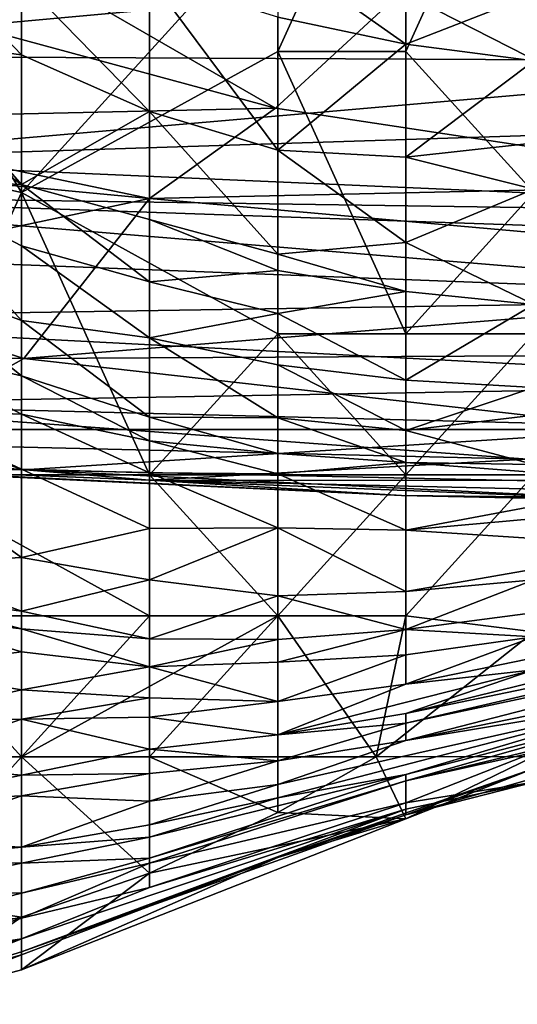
# Model space of a CAD drawing. Extents: x -0.375 to 0.375, y -0.309 to 0.309.
# Tile 12 of 226: x -0.246 to -0.238, y -0.308 to -0.292. Entities that reach past the tile are written whole.
import ezdxf

# ---------------------------------------------------------------- set-up
doc = ezdxf.new("R2010")
doc.units = 0

msp = doc.modelspace()

# ---------------------------------------------------------------- linework, layer by layer
for points in [[(-0.257042, -0.292426, 0.000484), (-0.254901, -0.280633, 0.000354), (-0.246335, -0.294784, 0.000394)], [(-0.246335, -0.294784, 0.000394), (-0.254901, -0.280633, 0.000354), (-0.23991, -0.287708, 0.000421)], [(-0.242052, -0.292426, 0.000404), (-0.246335, -0.294784, 0.000394), (-0.23991, -0.287708, 0.000421)], [(-0.242052, -0.292426, 0.000404), (-0.23991, -0.287708, 0.000421), (-0.23991, -0.292426, 0.000591)], [(-0.23991, -0.292426, 0.000591), (-0.23991, -0.287708, 0.000421), (-0.237769, -0.287708, 0.000863)], [(-0.237769, -0.294784, 0.00163), (-0.23991, -0.292426, 0.000591), (-0.237769, -0.287708, 0.000863)], [(-0.248476, -0.290242, 0.428467), (-0.246335, -0.292479, 0.416838), (-0.246335, -0.291234, 0.432343)], [(-0.246335, -0.292479, 0.416838), (-0.248476, -0.290242, 0.428467), (-0.248476, -0.292205, 0.405209)], [(-0.252612, -0.29052, 0.535574), (-0.242089, -0.293369, 0.531703), (-0.246298, -0.290942, 0.535574)], [(-0.250508, -0.293563, 0.529767), (-0.242089, -0.293369, 0.531703), (-0.252612, -0.29052, 0.535574)], [(-0.237769, -0.291466, 0.447849), (-0.242052, -0.29079, 0.447849), (-0.23991, -0.292299, 0.443972)], [(-0.242052, -0.291849, 0.443972), (-0.23991, -0.292299, 0.443972), (-0.242052, -0.29079, 0.447849)], [(-0.254717, -0.291034, 0.450405), (-0.23788, -0.29115, 0.450405), (-0.252612, -0.292491, 0.45234)], [(-0.246298, -0.290942, 0.535574), (-0.242089, -0.293369, 0.531703), (-0.239984, -0.291425, 0.535574)], [(-0.252612, -0.292491, 0.45234), (-0.23788, -0.29115, 0.450405), (-0.231566, -0.292589, 0.45234)], [(-0.244193, -0.293427, 0.416838), (-0.244193, -0.291189, 0.443972), (-0.246335, -0.291234, 0.432343)], [(-0.242052, -0.291849, 0.443972), (-0.244193, -0.291189, 0.443972), (-0.242052, -0.294075, 0.416838)], [(-0.244193, -0.293427, 0.416838), (-0.242052, -0.294075, 0.416838), (-0.244193, -0.291189, 0.443972)], [(-0.239984, -0.291425, 0.535574), (-0.216834, -0.292494, 0.535574), (-0.225252, -0.291073, 0.53751)], [(-0.246335, -0.291234, 0.432343), (-0.246335, -0.292479, 0.416838), (-0.244193, -0.293427, 0.416838)], [(-0.242089, -0.293369, 0.531703), (-0.233671, -0.294649, 0.529767), (-0.239984, -0.291425, 0.535574)], [(-0.216834, -0.292494, 0.535574), (-0.239984, -0.291425, 0.535574), (-0.233671, -0.294649, 0.529767)], [(-0.237769, -0.291466, 0.447849), (-0.23991, -0.292299, 0.443972), (-0.237769, -0.292581, 0.443972)], [(-0.23991, -0.292299, 0.443972), (-0.242052, -0.291849, 0.443972), (-0.242052, -0.294075, 0.416838)], [(-0.246335, -0.292479, 0.416838), (-0.248476, -0.292205, 0.405209), (-0.246335, -0.294648, 0.389703)], [(-0.248476, -0.293143, 0.39358), (-0.246335, -0.294648, 0.389703), (-0.248476, -0.292205, 0.405209)], [(-0.23991, -0.292299, 0.443972), (-0.242052, -0.294075, 0.416838), (-0.23991, -0.294189, 0.420714)], [(-0.23991, -0.294189, 0.420714), (-0.237769, -0.292581, 0.443972), (-0.23991, -0.292299, 0.443972)], [(-0.248476, -0.299501, 0.000592), (-0.257042, -0.292426, 0.000484), (-0.246335, -0.294784, 0.000394)], [(-0.231566, -0.292589, 0.45234), (-0.250508, -0.294237, 0.456212), (-0.252612, -0.292491, 0.45234)], [(-0.242052, -0.297143, 0.000645), (-0.246335, -0.294784, 0.000394), (-0.242052, -0.292426, 0.000404)], [(-0.246335, -0.294648, 0.389703), (-0.244193, -0.293427, 0.416838), (-0.246335, -0.292479, 0.416838)], [(-0.23991, -0.297143, 0.001152), (-0.242052, -0.292426, 0.000404), (-0.23991, -0.292426, 0.000591)], [(-0.242052, -0.297143, 0.000645), (-0.242052, -0.292426, 0.000404), (-0.23991, -0.297143, 0.001152)], [(-0.237769, -0.294784, 0.00163), (-0.23991, -0.297143, 0.001152), (-0.23991, -0.292426, 0.000591)], [(-0.231566, -0.293626, 0.454276), (-0.250508, -0.294237, 0.456212), (-0.231566, -0.292589, 0.45234)], [(-0.23991, -0.294189, 0.420714), (-0.235627, -0.293715, 0.432343), (-0.237769, -0.292581, 0.443972)], [(-0.246335, -0.294648, 0.389703), (-0.248476, -0.293143, 0.39358), (-0.248476, -0.294559, 0.374198)], [(-0.250508, -0.293563, 0.529767), (-0.244194, -0.294882, 0.527832), (-0.242089, -0.293369, 0.531703)], [(-0.244193, -0.293427, 0.416838), (-0.246335, -0.294648, 0.389703), (-0.244193, -0.295233, 0.39358)], [(-0.242089, -0.293369, 0.531703), (-0.244194, -0.294882, 0.527832), (-0.233671, -0.294649, 0.529767)], [(-0.242052, -0.294075, 0.416838), (-0.244193, -0.293427, 0.416838), (-0.242052, -0.295815, 0.39358)], [(-0.244193, -0.293427, 0.416838), (-0.244193, -0.295233, 0.39358), (-0.242052, -0.295815, 0.39358)], [(-0.252612, -0.294086, 0.527832), (-0.244194, -0.294882, 0.527832), (-0.250508, -0.293563, 0.529767)], [(-0.250508, -0.294237, 0.456212), (-0.231566, -0.293626, 0.454276), (-0.229461, -0.295152, 0.458147)], [(-0.23991, -0.294189, 0.420714), (-0.237769, -0.294728, 0.416838), (-0.235627, -0.293715, 0.432343)], [(-0.252612, -0.294086, 0.527832), (-0.250508, -0.296217, 0.522025), (-0.244194, -0.294882, 0.527832)], [(-0.23991, -0.294189, 0.420714), (-0.242052, -0.294075, 0.416838), (-0.23991, -0.295619, 0.401332)], [(-0.242052, -0.295815, 0.39358), (-0.23991, -0.295619, 0.401332), (-0.242052, -0.294075, 0.416838)], [(-0.250508, -0.294237, 0.456212), (-0.229461, -0.295152, 0.458147), (-0.252612, -0.294823, 0.458147)], [(-0.23991, -0.295619, 0.401332), (-0.237769, -0.294728, 0.416838), (-0.23991, -0.294189, 0.420714)], [(-0.246335, -0.294648, 0.389703), (-0.248476, -0.294559, 0.374198), (-0.246335, -0.295671, 0.374198)], [(-0.248476, -0.294559, 0.374198), (-0.246335, -0.29692, 0.354816), (-0.246335, -0.295671, 0.374198)], [(-0.248476, -0.296129, 0.350939), (-0.246335, -0.29692, 0.354816), (-0.248476, -0.294559, 0.374198)], [(-0.244193, -0.295233, 0.39358), (-0.246335, -0.294648, 0.389703), (-0.244193, -0.296272, 0.378074)], [(-0.246335, -0.295671, 0.374198), (-0.244193, -0.296272, 0.378074), (-0.246335, -0.294648, 0.389703)], [(-0.233671, -0.294649, 0.529767), (-0.244194, -0.294882, 0.527832), (-0.229461, -0.29619, 0.525896)], [(-0.231566, -0.296558, 0.463954), (-0.254717, -0.295665, 0.462019), (-0.252612, -0.294823, 0.458147)], [(-0.252612, -0.294823, 0.458147), (-0.229461, -0.295152, 0.458147), (-0.225252, -0.295765, 0.460083)], [(-0.252612, -0.294823, 0.458147), (-0.225252, -0.295765, 0.460083), (-0.231566, -0.296558, 0.463954)], [(-0.248476, -0.299501, 0.000592), (-0.246335, -0.294784, 0.000394), (-0.244193, -0.299501, 0.000704)], [(-0.244193, -0.299501, 0.000704), (-0.246335, -0.294784, 0.000394), (-0.242052, -0.297143, 0.000645)], [(-0.23991, -0.295619, 0.401332), (-0.237769, -0.296653, 0.389703), (-0.237769, -0.294728, 0.416838)], [(-0.237769, -0.294784, 0.00163), (-0.237769, -0.297143, 0.0023), (-0.23991, -0.297143, 0.001152)], [(-0.250508, -0.296217, 0.522025), (-0.246298, -0.297558, 0.518153), (-0.244194, -0.294882, 0.527832)], [(-0.229461, -0.29619, 0.525896), (-0.244194, -0.294882, 0.527832), (-0.246298, -0.297558, 0.518153)], [(-0.244193, -0.295233, 0.39358), (-0.242052, -0.296088, 0.389703), (-0.242052, -0.295815, 0.39358)], [(-0.244193, -0.296272, 0.378074), (-0.242052, -0.296088, 0.389703), (-0.244193, -0.295233, 0.39358)], [(-0.242052, -0.295815, 0.39358), (-0.23991, -0.296439, 0.389703), (-0.23991, -0.295619, 0.401332)], [(-0.23991, -0.296439, 0.389703), (-0.237769, -0.296653, 0.389703), (-0.23991, -0.295619, 0.401332)], [(-0.254717, -0.295665, 0.462019), (-0.231566, -0.296558, 0.463954), (-0.252612, -0.29689, 0.467826)], [(-0.246335, -0.295671, 0.374198), (-0.244193, -0.29721, 0.362569), (-0.244193, -0.296272, 0.378074)], [(-0.244193, -0.29721, 0.362569), (-0.246335, -0.295671, 0.374198), (-0.246335, -0.29692, 0.354816)], [(-0.242052, -0.296088, 0.389703), (-0.23991, -0.296439, 0.389703), (-0.242052, -0.295815, 0.39358)], [(-0.248476, -0.297355, 0.331558), (-0.246335, -0.297848, 0.33931), (-0.248476, -0.296129, 0.350939)], [(-0.246335, -0.29692, 0.354816), (-0.248476, -0.296129, 0.350939), (-0.246335, -0.297848, 0.33931)], [(-0.244193, -0.296272, 0.378074), (-0.242052, -0.296803, 0.378074), (-0.242052, -0.296088, 0.389703)], [(-0.242052, -0.296803, 0.378074), (-0.23991, -0.296439, 0.389703), (-0.242052, -0.296088, 0.389703)], [(-0.252612, -0.297435, 0.516218), (-0.246298, -0.297558, 0.518153), (-0.250508, -0.296217, 0.522025)], [(-0.246298, -0.297558, 0.518153), (-0.225252, -0.297447, 0.522025), (-0.229461, -0.29619, 0.525896)], [(-0.242052, -0.296803, 0.378074), (-0.244193, -0.296272, 0.378074), (-0.244193, -0.29721, 0.362569)], [(-0.242052, -0.296803, 0.378074), (-0.23991, -0.29792, 0.362569), (-0.23991, -0.296439, 0.389703)], [(-0.237769, -0.296653, 0.389703), (-0.23991, -0.296439, 0.389703), (-0.23991, -0.29792, 0.362569)], [(-0.231566, -0.296558, 0.463954), (-0.231566, -0.297985, 0.471697), (-0.252612, -0.29689, 0.467826)], [(-0.237769, -0.298041, 0.362569), (-0.237769, -0.296653, 0.389703), (-0.23991, -0.29792, 0.362569)], [(-0.250508, -0.298317, 0.477504), (-0.252612, -0.29689, 0.467826), (-0.231566, -0.297985, 0.471697)], [(-0.246335, -0.29692, 0.354816), (-0.244193, -0.298539, 0.33931), (-0.244193, -0.29721, 0.362569)], [(-0.246335, -0.297848, 0.33931), (-0.244193, -0.298539, 0.33931), (-0.246335, -0.29692, 0.354816)], [(-0.242052, -0.296803, 0.378074), (-0.244193, -0.29721, 0.362569), (-0.242052, -0.297662, 0.362569)], [(-0.23991, -0.29792, 0.362569), (-0.242052, -0.296803, 0.378074), (-0.242052, -0.297662, 0.362569)], [(-0.244193, -0.299501, 0.000704), (-0.242052, -0.297143, 0.000645), (-0.242052, -0.299501, 0.001059)], [(-0.244193, -0.29721, 0.362569), (-0.242052, -0.29855, 0.347063), (-0.242052, -0.297662, 0.362569)], [(-0.244193, -0.298539, 0.33931), (-0.242052, -0.29855, 0.347063), (-0.244193, -0.29721, 0.362569)], [(-0.23991, -0.299501, 0.00193), (-0.242052, -0.297143, 0.000645), (-0.23991, -0.297143, 0.001152)], [(-0.242052, -0.299501, 0.001059), (-0.242052, -0.297143, 0.000645), (-0.23991, -0.299501, 0.00193)], [(-0.23991, -0.299501, 0.00193), (-0.23991, -0.297143, 0.001152), (-0.237769, -0.297143, 0.0023)], [(-0.237769, -0.297143, 0.0023), (-0.237769, -0.299501, 0.003604), (-0.23991, -0.299501, 0.00193)], [(-0.252612, -0.297435, 0.516218), (-0.248403, -0.298746, 0.510411), (-0.246298, -0.297558, 0.518153)], [(-0.246335, -0.297848, 0.33931), (-0.248476, -0.297355, 0.331558), (-0.246335, -0.298486, 0.327681)], [(-0.248476, -0.298411, 0.312176), (-0.246335, -0.298486, 0.327681), (-0.248476, -0.297355, 0.331558)], [(-0.225252, -0.297447, 0.522025), (-0.246298, -0.297558, 0.518153), (-0.235775, -0.298745, 0.514282)], [(-0.248403, -0.298746, 0.510411), (-0.235775, -0.298745, 0.514282), (-0.246298, -0.297558, 0.518153)], [(-0.242052, -0.297662, 0.362569), (-0.23991, -0.298763, 0.347063), (-0.23991, -0.29792, 0.362569)], [(-0.242052, -0.29855, 0.347063), (-0.23991, -0.298763, 0.347063), (-0.242052, -0.297662, 0.362569)], [(-0.246335, -0.297848, 0.33931), (-0.244193, -0.298935, 0.331558), (-0.244193, -0.298539, 0.33931)], [(-0.246335, -0.298486, 0.327681), (-0.244193, -0.298935, 0.331558), (-0.246335, -0.297848, 0.33931)], [(-0.23991, -0.298763, 0.347063), (-0.237769, -0.298041, 0.362569), (-0.23991, -0.29792, 0.362569)], [(-0.250508, -0.298317, 0.477504), (-0.231566, -0.297985, 0.471697), (-0.235775, -0.29869, 0.477504)], [(-0.23991, -0.298763, 0.347063), (-0.235627, -0.298248, 0.358692), (-0.237769, -0.298041, 0.362569)], [(-0.23991, -0.298763, 0.347063), (-0.237769, -0.299327, 0.335434), (-0.235627, -0.298248, 0.358692)], [(-0.252612, -0.298888, 0.485247), (-0.250508, -0.298317, 0.477504), (-0.23788, -0.299241, 0.483311)], [(-0.250508, -0.298317, 0.477504), (-0.235775, -0.29869, 0.477504), (-0.23788, -0.299241, 0.483311)], [(-0.248476, -0.298411, 0.312176), (-0.246335, -0.299406, 0.308299), (-0.246335, -0.298486, 0.327681)], [(-0.248476, -0.299346, 0.292794), (-0.246335, -0.299406, 0.308299), (-0.248476, -0.298411, 0.312176)], [(-0.246335, -0.298486, 0.327681), (-0.244193, -0.299467, 0.319928), (-0.244193, -0.298935, 0.331558)], [(-0.246335, -0.299406, 0.308299), (-0.244193, -0.299467, 0.319928), (-0.246335, -0.298486, 0.327681)], [(-0.244193, -0.298539, 0.33931), (-0.242052, -0.299147, 0.335434), (-0.242052, -0.29855, 0.347063)], [(-0.244193, -0.298935, 0.331558), (-0.242052, -0.299147, 0.335434), (-0.244193, -0.298539, 0.33931)], [(-0.242052, -0.29855, 0.347063), (-0.23991, -0.299297, 0.335434), (-0.23991, -0.298763, 0.347063)], [(-0.242052, -0.299147, 0.335434), (-0.23991, -0.299297, 0.335434), (-0.242052, -0.29855, 0.347063)], [(-0.254717, -0.298793, 0.504604), (-0.246298, -0.299416, 0.504604), (-0.248403, -0.298746, 0.510411)], [(-0.248403, -0.298746, 0.510411), (-0.246298, -0.299416, 0.504604), (-0.235775, -0.298745, 0.514282)], [(-0.246298, -0.299416, 0.504604), (-0.233671, -0.299691, 0.506539), (-0.235775, -0.298745, 0.514282)], [(-0.23991, -0.299297, 0.335434), (-0.237769, -0.299327, 0.335434), (-0.23991, -0.298763, 0.347063)], [(-0.254717, -0.298793, 0.504604), (-0.252612, -0.299249, 0.500732), (-0.246298, -0.299416, 0.504604)], [(-0.252612, -0.298888, 0.485247), (-0.23788, -0.299241, 0.483311), (-0.244194, -0.299589, 0.491054)], [(-0.252612, -0.298888, 0.485247), (-0.244194, -0.299589, 0.491054), (-0.250508, -0.299337, 0.491054)], [(-0.244193, -0.298935, 0.331558), (-0.242052, -0.299483, 0.327681), (-0.242052, -0.299147, 0.335434)], [(-0.242052, -0.299483, 0.327681), (-0.244193, -0.298935, 0.331558), (-0.244193, -0.299467, 0.319928)], [(-0.252612, -0.299249, 0.500732), (-0.235775, -0.299928, 0.500732), (-0.246298, -0.299416, 0.504604)], [(-0.252612, -0.299249, 0.500732), (-0.239984, -0.299848, 0.496861), (-0.235775, -0.299928, 0.500732)], [(-0.250508, -0.299337, 0.491054), (-0.239984, -0.299848, 0.496861), (-0.252612, -0.299249, 0.500732)], [(-0.244194, -0.299589, 0.491054), (-0.23788, -0.299241, 0.483311), (-0.235775, -0.299594, 0.487183)], [(-0.23991, -0.299297, 0.335434), (-0.242052, -0.299147, 0.335434), (-0.242052, -0.299483, 0.327681)], [(-0.250508, -0.299337, 0.491054), (-0.244194, -0.299589, 0.491054), (-0.239984, -0.299848, 0.496861)], [(-0.246335, -0.299406, 0.308299), (-0.248476, -0.299346, 0.292794), (-0.246335, -0.300885, 0.273412)], [(-0.248476, -0.300996, 0.257906), (-0.246335, -0.300885, 0.273412), (-0.248476, -0.299346, 0.292794)], [(-0.244193, -0.300399, 0.29667), (-0.244193, -0.299467, 0.319928), (-0.246335, -0.299406, 0.308299)], [(-0.246335, -0.300885, 0.273412), (-0.244193, -0.300399, 0.29667), (-0.246335, -0.299406, 0.308299)], [(-0.246298, -0.299416, 0.504604), (-0.235775, -0.299928, 0.500732), (-0.233671, -0.299691, 0.506539)], [(-0.23991, -0.299297, 0.335434), (-0.242052, -0.299483, 0.327681), (-0.23991, -0.300424, 0.304423)], [(-0.23991, -0.299297, 0.335434), (-0.235627, -0.299622, 0.323805), (-0.237769, -0.299327, 0.335434)], [(-0.23991, -0.300424, 0.304423), (-0.235627, -0.299622, 0.323805), (-0.23991, -0.299297, 0.335434)], [(-0.244193, -0.30186, 0.001278), (-0.248476, -0.299501, 0.000592), (-0.244193, -0.299501, 0.000704)], [(-0.248476, -0.30186, 0.000837), (-0.248476, -0.299501, 0.000592), (-0.244193, -0.30186, 0.001278)], [(-0.244194, -0.299589, 0.491054), (-0.227357, -0.29998, 0.491054), (-0.239984, -0.299848, 0.496861)], [(-0.244194, -0.299589, 0.491054), (-0.235775, -0.299594, 0.487183), (-0.227357, -0.29998, 0.491054)], [(-0.244193, -0.299467, 0.319928), (-0.242052, -0.300386, 0.304423), (-0.242052, -0.299483, 0.327681)], [(-0.244193, -0.300399, 0.29667), (-0.242052, -0.300386, 0.304423), (-0.244193, -0.299467, 0.319928)], [(-0.242052, -0.30186, 0.001966), (-0.244193, -0.299501, 0.000704), (-0.242052, -0.299501, 0.001059)], [(-0.244193, -0.30186, 0.001278), (-0.244193, -0.299501, 0.000704), (-0.242052, -0.30186, 0.001966)], [(-0.242052, -0.300386, 0.304423), (-0.23991, -0.300424, 0.304423), (-0.242052, -0.299483, 0.327681)], [(-0.23991, -0.299501, 0.00193), (-0.242052, -0.30186, 0.001966), (-0.242052, -0.299501, 0.001059)], [(-0.23991, -0.30186, 0.003472), (-0.242052, -0.30186, 0.001966), (-0.23991, -0.299501, 0.00193)], [(-0.23991, -0.299501, 0.00193), (-0.237769, -0.299501, 0.003604), (-0.23991, -0.30186, 0.003472)], [(-0.237769, -0.299501, 0.003604), (-0.237769, -0.302129, 0.005942), (-0.23991, -0.30186, 0.003472)], [(-0.23991, -0.300424, 0.304423), (-0.235627, -0.300041, 0.308299), (-0.235627, -0.299622, 0.323805)], [(-0.239984, -0.299848, 0.496861), (-0.214729, -0.300386, 0.498797), (-0.235775, -0.299928, 0.500732)], [(-0.239984, -0.299848, 0.496861), (-0.227357, -0.29998, 0.491054), (-0.214729, -0.300386, 0.498797)], [(-0.23991, -0.300424, 0.304423), (-0.235627, -0.300707, 0.281165), (-0.235627, -0.300041, 0.308299)], [(-0.246335, -0.300885, 0.273412), (-0.244193, -0.301259, 0.273412), (-0.244193, -0.300399, 0.29667)], [(-0.244193, -0.301259, 0.273412), (-0.242052, -0.300386, 0.304423), (-0.244193, -0.300399, 0.29667)], [(-0.244193, -0.301259, 0.273412), (-0.242052, -0.301527, 0.269536), (-0.242052, -0.300386, 0.304423)], [(-0.242052, -0.300386, 0.304423), (-0.23991, -0.301454, 0.269536), (-0.23991, -0.300424, 0.304423)], [(-0.242052, -0.301527, 0.269536), (-0.23991, -0.301454, 0.269536), (-0.242052, -0.300386, 0.304423)], [(-0.23991, -0.301454, 0.269536), (-0.235627, -0.300707, 0.281165), (-0.23991, -0.300424, 0.304423)], [(-0.23991, -0.301454, 0.269536), (-0.237769, -0.301256, 0.269536), (-0.235627, -0.300707, 0.281165)], [(-0.248476, -0.300996, 0.257906), (-0.246335, -0.301779, 0.250154), (-0.246335, -0.300885, 0.273412)], [(-0.244193, -0.301259, 0.273412), (-0.246335, -0.300885, 0.273412), (-0.246335, -0.301779, 0.250154)], [(-0.248476, -0.30151, 0.246277), (-0.246335, -0.301779, 0.250154), (-0.248476, -0.300996, 0.257906)], [(-0.246335, -0.301779, 0.250154), (-0.244193, -0.302246, 0.242401), (-0.244193, -0.301259, 0.273412)], [(-0.244193, -0.301259, 0.273412), (-0.244193, -0.302246, 0.242401), (-0.242052, -0.301527, 0.269536)], [(-0.237769, -0.301256, 0.269536), (-0.23991, -0.301454, 0.269536), (-0.23991, -0.302086, 0.242401)], [(-0.237769, -0.301256, 0.269536), (-0.23991, -0.302086, 0.242401), (-0.235627, -0.301522, 0.242401)], [(-0.246335, -0.302075, 0.242401), (-0.246335, -0.301779, 0.250154), (-0.248476, -0.30151, 0.246277)], [(-0.248476, -0.301822, 0.238524), (-0.246335, -0.302075, 0.242401), (-0.248476, -0.30151, 0.246277)], [(-0.244193, -0.302246, 0.242401), (-0.242052, -0.302253, 0.242401), (-0.242052, -0.301527, 0.269536)], [(-0.23991, -0.302086, 0.242401), (-0.23991, -0.301454, 0.269536), (-0.242052, -0.301527, 0.269536)], [(-0.242052, -0.302253, 0.242401), (-0.23991, -0.302086, 0.242401), (-0.242052, -0.301527, 0.269536)], [(-0.23991, -0.302086, 0.242401), (-0.237769, -0.302208, 0.223019), (-0.235627, -0.301522, 0.242401)], [(-0.23991, -0.303003, 0.199761), (-0.233485, -0.301678, 0.207513), (-0.237769, -0.302208, 0.223019)], [(-0.237769, -0.302764, 0.192008), (-0.233485, -0.301678, 0.207513), (-0.23991, -0.303003, 0.199761)], [(-0.246335, -0.302075, 0.242401), (-0.248476, -0.301822, 0.238524), (-0.246335, -0.302463, 0.230772)], [(-0.248476, -0.302739, 0.215266), (-0.246335, -0.302463, 0.230772), (-0.248476, -0.301822, 0.238524)], [(-0.246335, -0.304218, 0.001994), (-0.248476, -0.30186, 0.000837), (-0.244193, -0.30186, 0.001278)], [(-0.248476, -0.304218, 0.00164), (-0.248476, -0.30186, 0.000837), (-0.246335, -0.304218, 0.001994)], [(-0.246335, -0.302075, 0.242401), (-0.244193, -0.302246, 0.242401), (-0.246335, -0.301779, 0.250154)], [(-0.246335, -0.304218, 0.001994), (-0.242052, -0.30186, 0.001966), (-0.244193, -0.304218, 0.002833)], [(-0.242052, -0.30186, 0.001966), (-0.246335, -0.304218, 0.001994), (-0.244193, -0.30186, 0.001278)], [(-0.244193, -0.304218, 0.002833), (-0.242052, -0.30186, 0.001966), (-0.242052, -0.304218, 0.004383)], [(-0.242052, -0.30186, 0.001966), (-0.240406, -0.304218, 0.005942), (-0.242052, -0.304218, 0.004383)], [(-0.242052, -0.30186, 0.001966), (-0.23991, -0.30186, 0.003472), (-0.240406, -0.304218, 0.005942)], [(-0.237769, -0.302129, 0.005942), (-0.240406, -0.304218, 0.005942), (-0.23991, -0.30186, 0.003472)], [(-0.23991, -0.30349, 0.172626), (-0.233485, -0.301911, 0.188132), (-0.237769, -0.302764, 0.192008)], [(-0.23991, -0.30349, 0.172626), (-0.233485, -0.302161, 0.164873), (-0.233485, -0.301911, 0.188132)], [(-0.246335, -0.302075, 0.242401), (-0.244193, -0.302709, 0.226895), (-0.244193, -0.302246, 0.242401)], [(-0.246335, -0.302463, 0.230772), (-0.244193, -0.302709, 0.226895), (-0.246335, -0.302075, 0.242401)], [(-0.242052, -0.302631, 0.226895), (-0.23991, -0.302086, 0.242401), (-0.242052, -0.302253, 0.242401)], [(-0.242052, -0.302631, 0.226895), (-0.23991, -0.302513, 0.223019), (-0.23991, -0.302086, 0.242401)], [(-0.240406, -0.304218, 0.005942), (-0.237769, -0.302129, 0.005942), (-0.237769, -0.304213, 0.009818)], [(-0.23991, -0.302513, 0.223019), (-0.237769, -0.302208, 0.223019), (-0.23991, -0.302086, 0.242401)], [(-0.23991, -0.303651, 0.160997), (-0.233485, -0.302288, 0.145491), (-0.233485, -0.302161, 0.164873)], [(-0.23991, -0.303651, 0.160997), (-0.233485, -0.302161, 0.164873), (-0.23991, -0.30349, 0.172626)], [(-0.23991, -0.302513, 0.223019), (-0.23991, -0.303003, 0.199761), (-0.237769, -0.302208, 0.223019)], [(-0.244193, -0.302709, 0.226895), (-0.242052, -0.302253, 0.242401), (-0.244193, -0.302246, 0.242401)], [(-0.244193, -0.302709, 0.226895), (-0.242052, -0.302631, 0.226895), (-0.242052, -0.302253, 0.242401)], [(-0.23991, -0.303941, 0.137739), (-0.233485, -0.302288, 0.145491), (-0.23991, -0.303651, 0.160997)], [(-0.23991, -0.303941, 0.137739), (-0.233485, -0.302634, 0.110604), (-0.233485, -0.302288, 0.145491)], [(-0.248476, -0.302739, 0.215266), (-0.246335, -0.303097, 0.21139), (-0.246335, -0.302463, 0.230772)], [(-0.246335, -0.303097, 0.21139), (-0.244193, -0.302709, 0.226895), (-0.246335, -0.302463, 0.230772)], [(-0.242052, -0.303289, 0.199761), (-0.23991, -0.302513, 0.223019), (-0.242052, -0.302631, 0.226895)], [(-0.242052, -0.303289, 0.199761), (-0.23991, -0.303003, 0.199761), (-0.23991, -0.302513, 0.223019)], [(-0.246335, -0.303097, 0.21139), (-0.244193, -0.303229, 0.207513), (-0.244193, -0.302709, 0.226895)], [(-0.244193, -0.302709, 0.226895), (-0.242052, -0.303289, 0.199761), (-0.242052, -0.302631, 0.226895)], [(-0.244193, -0.303229, 0.207513), (-0.242052, -0.303289, 0.199761), (-0.244193, -0.302709, 0.226895)], [(-0.235627, -0.303235, 0.098975), (-0.233485, -0.302634, 0.110604), (-0.23991, -0.303941, 0.137739)], [(-0.248476, -0.303594, 0.192008), (-0.246335, -0.303097, 0.21139), (-0.248476, -0.302739, 0.215266)], [(-0.242052, -0.303847, 0.172626), (-0.237769, -0.302764, 0.192008), (-0.23991, -0.303003, 0.199761)], [(-0.242052, -0.303847, 0.172626), (-0.23991, -0.30349, 0.172626), (-0.237769, -0.302764, 0.192008)], [(-0.242052, -0.303289, 0.199761), (-0.242052, -0.303847, 0.172626), (-0.23991, -0.303003, 0.199761)], [(-0.248476, -0.303594, 0.192008), (-0.246335, -0.303584, 0.195884), (-0.246335, -0.303097, 0.21139)], [(-0.246335, -0.303584, 0.195884), (-0.244193, -0.303229, 0.207513), (-0.246335, -0.303097, 0.21139)], [(-0.246335, -0.303584, 0.195884), (-0.244193, -0.303555, 0.195884), (-0.244193, -0.303229, 0.207513)], [(-0.244193, -0.303555, 0.195884), (-0.242052, -0.303289, 0.199761), (-0.244193, -0.303229, 0.207513)], [(-0.244193, -0.303555, 0.195884), (-0.242052, -0.303847, 0.172626), (-0.242052, -0.303289, 0.199761)], [(-0.242052, -0.304679, 0.122233), (-0.235627, -0.303235, 0.098975), (-0.23991, -0.303941, 0.137739)], [(-0.242052, -0.304901, 0.106728), (-0.235627, -0.303235, 0.098975), (-0.242052, -0.304679, 0.122233)], [(-0.23991, -0.304509, 0.087346), (-0.235627, -0.303235, 0.098975), (-0.242052, -0.304901, 0.106728)], [(-0.23991, -0.304509, 0.087346), (-0.235627, -0.303405, 0.083469), (-0.235627, -0.303235, 0.098975)], [(-0.242052, -0.303847, 0.172626), (-0.23991, -0.303651, 0.160997), (-0.23991, -0.30349, 0.172626)], [(-0.23991, -0.304617, 0.07184), (-0.235627, -0.303405, 0.083469), (-0.23991, -0.304509, 0.087346)], [(-0.23991, -0.304617, 0.07184), (-0.235627, -0.303589, 0.067964), (-0.235627, -0.303405, 0.083469)], [(-0.248476, -0.304338, 0.16875), (-0.246335, -0.303584, 0.195884), (-0.248476, -0.303594, 0.192008)], [(-0.246335, -0.304524, 0.160997), (-0.246335, -0.303584, 0.195884), (-0.248476, -0.304338, 0.16875)], [(-0.246335, -0.303584, 0.195884), (-0.244193, -0.304087, 0.172626), (-0.244193, -0.303555, 0.195884)], [(-0.244193, -0.304087, 0.172626), (-0.246335, -0.303584, 0.195884), (-0.246335, -0.304524, 0.160997)], [(-0.244193, -0.304087, 0.172626), (-0.242052, -0.303847, 0.172626), (-0.244193, -0.303555, 0.195884)], [(-0.242052, -0.304282, 0.145491), (-0.23991, -0.303651, 0.160997), (-0.242052, -0.303847, 0.172626)], [(-0.23991, -0.303941, 0.137739), (-0.23991, -0.303651, 0.160997), (-0.242052, -0.304282, 0.145491)], [(-0.237769, -0.304145, 0.060211), (-0.235627, -0.303589, 0.067964), (-0.23991, -0.304617, 0.07184)], [(-0.242052, -0.304282, 0.145491), (-0.242052, -0.303847, 0.172626), (-0.244193, -0.304087, 0.172626)], [(-0.23991, -0.303941, 0.137739), (-0.242052, -0.304282, 0.145491), (-0.242052, -0.304679, 0.122233)], [(-0.23991, -0.305186, 0.017571), (-0.235627, -0.303962, 0.017571), (-0.237769, -0.30464, 0.021447)], [(-0.23991, -0.305186, 0.017571), (-0.237769, -0.304414, 0.013695), (-0.235627, -0.303962, 0.017571)], [(-0.246335, -0.304524, 0.160997), (-0.244193, -0.304495, 0.153244), (-0.244193, -0.304087, 0.172626)], [(-0.244193, -0.304087, 0.172626), (-0.244193, -0.304495, 0.153244), (-0.242052, -0.304282, 0.145491)], [(-0.23991, -0.304617, 0.07184), (-0.23991, -0.304986, 0.036953), (-0.237769, -0.304145, 0.060211)], [(-0.23991, -0.304986, 0.036953), (-0.237769, -0.30464, 0.021447), (-0.237769, -0.304145, 0.060211)], [(-0.248476, -0.304218, 0.00164), (-0.246335, -0.304218, 0.001994), (-0.248476, -0.306577, 0.004258)], [(-0.248476, -0.306577, 0.004258), (-0.246335, -0.304218, 0.001994), (-0.246335, -0.306895, 0.005942)], [(-0.248476, -0.304966, 0.145491), (-0.246335, -0.304524, 0.160997), (-0.248476, -0.304338, 0.16875)], [(-0.246335, -0.304218, 0.001994), (-0.244193, -0.306163, 0.005942), (-0.246335, -0.306895, 0.005942)], [(-0.246335, -0.304218, 0.001994), (-0.244193, -0.304218, 0.002833), (-0.244193, -0.306163, 0.005942)], [(-0.242052, -0.304218, 0.004383), (-0.242052, -0.305145, 0.005942), (-0.244193, -0.304218, 0.002833)], [(-0.242052, -0.305145, 0.005942), (-0.244193, -0.306163, 0.005942), (-0.244193, -0.304218, 0.002833)], [(-0.244193, -0.304957, 0.129986), (-0.242052, -0.304282, 0.145491), (-0.244193, -0.304495, 0.153244)], [(-0.244193, -0.304957, 0.129986), (-0.242052, -0.304679, 0.122233), (-0.242052, -0.304282, 0.145491)], [(-0.240406, -0.304218, 0.005942), (-0.23991, -0.305255, 0.009818), (-0.242052, -0.305145, 0.005942)], [(-0.242052, -0.305145, 0.005942), (-0.242052, -0.304218, 0.004383), (-0.240406, -0.304218, 0.005942)], [(-0.240406, -0.304218, 0.005942), (-0.237769, -0.304213, 0.009818), (-0.23991, -0.305255, 0.009818)], [(-0.237769, -0.304213, 0.009818), (-0.237769, -0.304414, 0.013695), (-0.23991, -0.305255, 0.009818)], [(-0.248476, -0.304966, 0.145491), (-0.246335, -0.304868, 0.145491), (-0.246335, -0.304524, 0.160997)], [(-0.246335, -0.304868, 0.145491), (-0.244193, -0.304495, 0.153244), (-0.246335, -0.304524, 0.160997)], [(-0.246335, -0.304868, 0.145491), (-0.244193, -0.304957, 0.129986), (-0.244193, -0.304495, 0.153244)], [(-0.244193, -0.30591, 0.075717), (-0.23991, -0.304617, 0.07184), (-0.23991, -0.304509, 0.087346)], [(-0.244193, -0.30591, 0.075717), (-0.23991, -0.304509, 0.087346), (-0.244193, -0.305557, 0.098975)], [(-0.244193, -0.305557, 0.098975), (-0.23991, -0.304509, 0.087346), (-0.242052, -0.304901, 0.106728)], [(-0.242052, -0.305899, 0.013695), (-0.237769, -0.304414, 0.013695), (-0.23991, -0.305186, 0.017571)], [(-0.242052, -0.305899, 0.013695), (-0.23991, -0.305255, 0.009818), (-0.237769, -0.304414, 0.013695)], [(-0.244193, -0.305995, 0.067964), (-0.23991, -0.304617, 0.07184), (-0.244193, -0.30591, 0.075717)], [(-0.244193, -0.305995, 0.067964), (-0.23991, -0.304986, 0.036953), (-0.23991, -0.304617, 0.07184)], [(-0.244193, -0.305355, 0.110604), (-0.242052, -0.304679, 0.122233), (-0.244193, -0.304957, 0.129986)], [(-0.244193, -0.305355, 0.110604), (-0.242052, -0.304901, 0.106728), (-0.242052, -0.304679, 0.122233)], [(-0.23991, -0.305089, 0.0292), (-0.237769, -0.30464, 0.021447), (-0.23991, -0.304986, 0.036953)], [(-0.23991, -0.305186, 0.017571), (-0.237769, -0.30464, 0.021447), (-0.23991, -0.305089, 0.0292)], [(-0.248476, -0.305621, 0.122233), (-0.246335, -0.304868, 0.145491), (-0.248476, -0.304966, 0.145491)], [(-0.248476, -0.305621, 0.122233), (-0.246335, -0.305725, 0.110604), (-0.246335, -0.304868, 0.145491)], [(-0.246335, -0.305725, 0.110604), (-0.244193, -0.304957, 0.129986), (-0.246335, -0.304868, 0.145491)], [(-0.246335, -0.305725, 0.110604), (-0.244193, -0.305355, 0.110604), (-0.244193, -0.304957, 0.129986)], [(-0.244193, -0.305557, 0.098975), (-0.242052, -0.304901, 0.106728), (-0.244193, -0.305355, 0.110604)], [(-0.244193, -0.306398, 0.040829), (-0.23991, -0.304986, 0.036953), (-0.244193, -0.305995, 0.067964)], [(-0.244193, -0.306398, 0.040829), (-0.23991, -0.305089, 0.0292), (-0.23991, -0.304986, 0.036953)], [(-0.23991, -0.305089, 0.0292), (-0.244193, -0.306398, 0.040829), (-0.246335, -0.30726, 0.0292)], [(-0.246335, -0.307478, 0.017571), (-0.23991, -0.305089, 0.0292), (-0.246335, -0.30726, 0.0292)], [(-0.246335, -0.307478, 0.017571), (-0.23991, -0.305186, 0.017571), (-0.23991, -0.305089, 0.0292)], [(-0.242052, -0.305899, 0.013695), (-0.23991, -0.305186, 0.017571), (-0.246335, -0.307478, 0.017571)], [(-0.244193, -0.306163, 0.005942), (-0.242052, -0.305145, 0.005942), (-0.23991, -0.305255, 0.009818)], [(-0.23991, -0.305255, 0.009818), (-0.242052, -0.305899, 0.013695), (-0.246335, -0.307776, 0.009818)], [(-0.246335, -0.307776, 0.009818), (-0.244193, -0.306163, 0.005942), (-0.23991, -0.305255, 0.009818)], [(-0.246335, -0.305725, 0.110604), (-0.244193, -0.305557, 0.098975), (-0.244193, -0.305355, 0.110604)], [(-0.248476, -0.305931, 0.110604), (-0.246335, -0.305725, 0.110604), (-0.248476, -0.305621, 0.122233)], [(-0.246335, -0.305992, 0.098975), (-0.244193, -0.305557, 0.098975), (-0.246335, -0.305725, 0.110604)], [(-0.246335, -0.305992, 0.098975), (-0.244193, -0.30591, 0.075717), (-0.244193, -0.305557, 0.098975)], [(-0.248476, -0.305931, 0.110604), (-0.246335, -0.305992, 0.098975), (-0.246335, -0.305725, 0.110604)], [(-0.248476, -0.306436, 0.091222), (-0.246335, -0.305992, 0.098975), (-0.248476, -0.305931, 0.110604)], [(-0.246335, -0.306495, 0.07184), (-0.246335, -0.305992, 0.098975), (-0.248476, -0.306436, 0.091222)], [(-0.246335, -0.307524, 0.013695), (-0.242052, -0.305899, 0.013695), (-0.246335, -0.307478, 0.017571)], [(-0.246335, -0.307776, 0.009818), (-0.242052, -0.305899, 0.013695), (-0.246335, -0.307524, 0.013695)], [(-0.246335, -0.306495, 0.07184), (-0.244193, -0.30591, 0.075717), (-0.246335, -0.305992, 0.098975)], [(-0.246335, -0.306495, 0.07184), (-0.244193, -0.305995, 0.067964), (-0.244193, -0.30591, 0.075717)], [(-0.244193, -0.306398, 0.040829), (-0.244193, -0.305995, 0.067964), (-0.246335, -0.306914, 0.048582)], [(-0.244193, -0.305995, 0.067964), (-0.246335, -0.306495, 0.07184), (-0.246335, -0.306914, 0.048582)], [(-0.244193, -0.306163, 0.005942), (-0.246335, -0.307776, 0.009818), (-0.246335, -0.306895, 0.005942)], [(-0.248476, -0.306436, 0.091222), (-0.248476, -0.30704, 0.064088), (-0.246335, -0.306495, 0.07184)], [(-0.248476, -0.30704, 0.064088), (-0.246335, -0.306914, 0.048582), (-0.246335, -0.306495, 0.07184)], [(-0.246335, -0.306914, 0.048582), (-0.246335, -0.30726, 0.0292), (-0.244193, -0.306398, 0.040829)], [(-0.246335, -0.306895, 0.005942), (-0.250618, -0.307803, 0.005942), (-0.248476, -0.306577, 0.004258)], [(-0.250618, -0.307803, 0.005942), (-0.246335, -0.306895, 0.005942), (-0.248476, -0.308354, 0.009818)], [(-0.248476, -0.308354, 0.009818), (-0.246335, -0.306895, 0.005942), (-0.246335, -0.307776, 0.009818)], [(-0.248476, -0.307596, 0.040829), (-0.246335, -0.306914, 0.048582), (-0.248476, -0.30704, 0.064088)], [(-0.248476, -0.307596, 0.040829), (-0.246335, -0.30726, 0.0292), (-0.246335, -0.306914, 0.048582)], [(-0.248476, -0.307853, 0.0292), (-0.246335, -0.30726, 0.0292), (-0.248476, -0.307596, 0.040829)], [(-0.248476, -0.308131, 0.017571), (-0.246335, -0.30726, 0.0292), (-0.248476, -0.307853, 0.0292)], [(-0.248476, -0.308131, 0.017571), (-0.246335, -0.307478, 0.017571), (-0.246335, -0.30726, 0.0292)], [(-0.248476, -0.308131, 0.017571), (-0.246335, -0.307524, 0.013695), (-0.246335, -0.307478, 0.017571)], [(-0.248476, -0.308354, 0.009818), (-0.246335, -0.307524, 0.013695), (-0.248476, -0.308131, 0.017571)], [(-0.248476, -0.308354, 0.009818), (-0.246335, -0.307776, 0.009818), (-0.246335, -0.307524, 0.013695)]]:
    msp.add_3dface(points)

doc.saveas('drawing.dxf')
